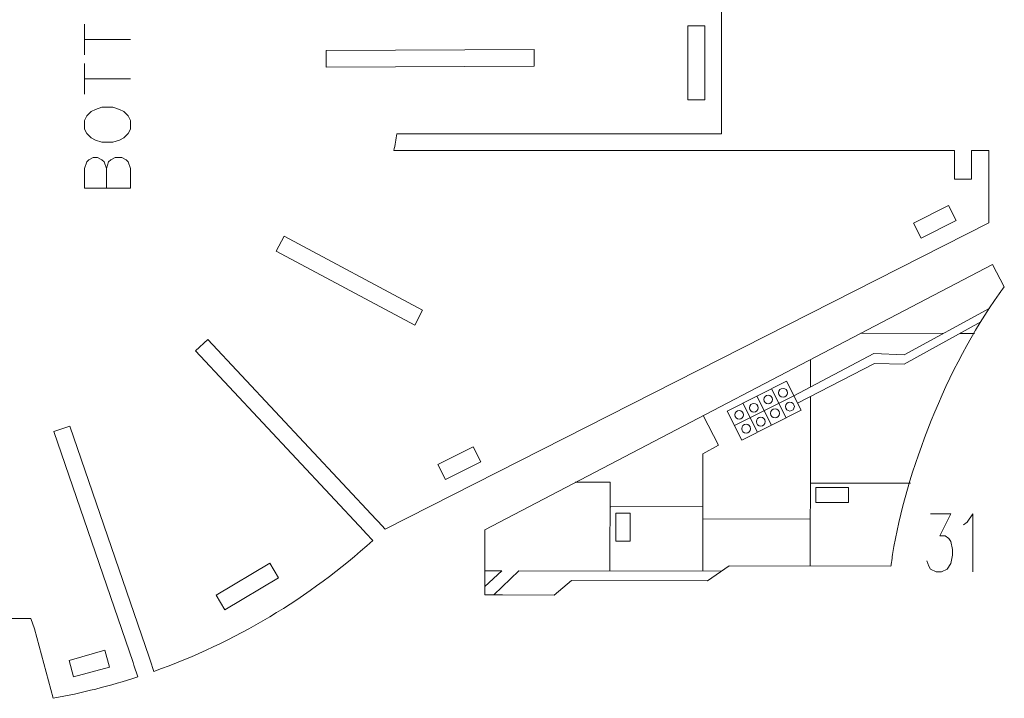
# Model space of a CAD drawing. Header units: inches. Extents: x -6.8 to 6.9, y -4.9 to 4.9.
# Tile 2 of 3: x -0.7 to 6.9, y -4.9 to 0.3. Entities that reach past the tile are written whole.
import ezdxf

# ---------------------------------------------------------------- set-up
doc = ezdxf.new("R2010")
doc.units = ezdxf.units.IN
doc.header["$MEASUREMENT"] = 0
doc.layers.add('Layer 1', color=7, linetype='Continuous')

msp = doc.modelspace()

# ---------------------------------------------------------------- linework, layer by layer
at = {"layer": 'Layer 1', "lineweight": 9}
for points, knots in [([(4.6343, -0.5701), (4.6343, -0.5701), (4.744, -0.5701), (4.744, -0.5701), (4.744, -0.5701), (4.744, -0.5701), (4.744, 0.5262), (4.744, 0.5262), (4.744, 0.5262), (4.744, 0.5262), (4.6343, 0.5262), (4.6343, 0.5262)], [0, 0, 0, 0, 0.25, 0.25, 0.25, 0.25, 0.5, 0.5, 0.5, 0.5, 1, 1, 1, 1]), ([(4.6134, -0.3097), (4.6134, -0.3097), (4.4834, -0.3097), (4.4834, -0.3097), (4.4834, -0.3097), (4.4834, -0.3097), (4.4834, 0.2611), (4.4834, 0.2611), (4.4834, 0.2611), (4.4834, 0.2611), (4.6134, 0.2611), (4.6134, 0.2611), (4.6134, 0.2611), (4.6134, 0.2611), (4.6134, -0.3097), (4.6134, -0.3097)], [0, 0, 0, 0, 0.2, 0.2, 0.2, 0.2, 0.4, 0.4, 0.4, 0.4, 0.6, 0.6, 0.6, 0.6, 1, 1, 1, 1]), ([(1.7006, -0.0574), (1.7006, -0.0574), (1.6999, 0.0726), (1.6999, 0.0726), (1.6999, 0.0726), (1.6999, 0.0726), (3.3013, 0.0802), (3.3013, 0.0802), (3.3013, 0.0802), (3.3013, 0.0802), (3.3019, -0.0498), (3.3019, -0.0498), (3.3019, -0.0498), (3.3019, -0.0498), (1.7006, -0.0574), (1.7006, -0.0574)], [0, 0, 0, 0, 0.2, 0.2, 0.2, 0.2, 0.4, 0.4, 0.4, 0.4, 0.6, 0.6, 0.6, 0.6, 1, 1, 1, 1]), ([(3.034, -0.6992), (3.034, -0.6992), (2.2208, -0.6992), (2.2208, -0.6992), (2.2208, -0.6992), (2.2293, -0.6563), (2.2371, -0.6133), (2.244, -0.5701), (2.244, -0.5701), (2.244, -0.5701), (3.034, -0.5701), (3.034, -0.5701)], [0, 0, 0, 0, 0.25, 0.25, 0.25, 0.25, 0.5, 0.5, 0.5, 0.5, 1, 1, 1, 1]), ([(2.0995, -3.5571), (2.0995, -3.5571), (2.1539, -3.6153), (2.1539, -3.6153), (2.1539, -3.6153), (2.1539, -3.6153), (6.7994, -1.2562), (6.7994, -1.2562), (6.7994, -1.2562), (6.7994, -1.2562), (6.7994, -0.6992), (6.7994, -0.6992), (6.7994, -0.6992), (6.7994, -0.6992), (6.6674, -0.6998), (6.6674, -0.6998), (6.6674, -0.6998), (6.6674, -0.6998), (6.6676, -0.7404), (6.6676, -0.7404)], [0, 0, 0, 0, 0.166667, 0.166667, 0.166667, 0.166667, 0.333333, 0.333333, 0.333333, 0.333333, 0.5, 0.5, 0.5, 0.5, 0.666667, 0.666667, 0.666667, 0.666667, 1, 1, 1, 1]), ([(6.5374, -0.7404), (6.5374, -0.7404), (6.5374, -0.6992), (6.5374, -0.6992), (6.5374, -0.6992), (6.5374, -0.6992), (4.6343, -0.6992), (4.6343, -0.6992)], [0, 0, 0, 0, 0.333333, 0.333333, 0.333333, 0.333333, 1, 1, 1, 1]), ([(6.6682, -0.8745), (6.6682, -0.8745), (6.6684, -0.9191), (6.6684, -0.9191), (6.6684, -0.9191), (6.6684, -0.9191), (6.5374, -0.9191), (6.5374, -0.9191), (6.5374, -0.9191), (6.5374, -0.9191), (6.5374, -0.8745), (6.5374, -0.8745)], [0, 0, 0, 0, 0.25, 0.25, 0.25, 0.25, 0.5, 0.5, 0.5, 0.5, 1, 1, 1, 1]), ([(6.549, -1.2375), (6.549, -1.2375), (6.2799, -1.3742), (6.2799, -1.3742), (6.2799, -1.3742), (6.2799, -1.3742), (6.2212, -1.2587), (6.2212, -1.2587), (6.2212, -1.2587), (6.2212, -1.2587), (6.4904, -1.122), (6.4904, -1.122), (6.4904, -1.122), (6.4904, -1.122), (6.549, -1.2375), (6.549, -1.2375)], [0, 0, 0, 0, 0.2, 0.2, 0.2, 0.2, 0.4, 0.4, 0.4, 0.4, 0.6, 0.6, 0.6, 0.6, 1, 1, 1, 1]), ([(1.3139, -1.4747), (1.3139, -1.4747), (1.375, -1.3599), (1.375, -1.3599), (1.375, -1.3599), (1.375, -1.3599), (2.442, -1.9284), (2.442, -1.9284), (2.442, -1.9284), (2.442, -1.9284), (2.3809, -2.0431), (2.3809, -2.0431), (2.3809, -2.0431), (2.3809, -2.0431), (1.3139, -1.4747), (1.3139, -1.4747)], [0, 0, 0, 0, 0.2, 0.2, 0.2, 0.2, 0.4, 0.4, 0.4, 0.4, 0.6, 0.6, 0.6, 0.6, 1, 1, 1, 1]), ([(6.9197, -1.748), (6.9197, -1.748), (6.8301, -1.5764), (6.8301, -1.5764), (6.8301, -1.5764), (6.8301, -1.5764), (2.9209, -3.6191), (2.9209, -3.6191), (2.9209, -3.6191), (2.9209, -3.6191), (2.9201, -4.1215), (2.9201, -4.1215), (2.9201, -4.1215), (2.9201, -4.1215), (2.9912, -4.1216), (2.9912, -4.1216)], [0, 0, 0, 0, 0.2, 0.2, 0.2, 0.2, 0.4, 0.4, 0.4, 0.4, 0.6, 0.6, 0.6, 0.6, 1, 1, 1, 1]), ([(1.989, -3.6293), (1.989, -3.6293), (0.6945, -2.2429), (0.6945, -2.2429), (0.6945, -2.2429), (0.6945, -2.2429), (0.7895, -2.1542), (0.7895, -2.1542), (0.7895, -2.1542), (0.7895, -2.1542), (2.0844, -3.5409), (2.0844, -3.5409)], [0, 0, 0, 0, 0.25, 0.25, 0.25, 0.25, 0.5, 0.5, 0.5, 0.5, 1, 1, 1, 1]), ([(0.2126, -4.6412), (0.2126, -4.6412), (-0.3967, -2.8629), (-0.3967, -2.8629), (-0.3967, -2.8629), (-0.3967, -2.8629), (-0.2738, -2.8208), (-0.2738, -2.8208), (-0.2738, -2.8208), (-0.2738, -2.8208), (0.3366, -4.602), (0.3366, -4.602)], [0, 0, 0, 0, 0.25, 0.25, 0.25, 0.25, 0.5, 0.5, 0.5, 0.5, 1, 1, 1, 1]), ([(2.6187, -3.2334), (2.6187, -3.2334), (2.56, -3.1179), (2.56, -3.1179), (2.56, -3.1179), (2.56, -3.1179), (2.8303, -2.9807), (2.8303, -2.9807), (2.8303, -2.9807), (2.8303, -2.9807), (2.8889, -3.0962), (2.8889, -3.0962), (2.8889, -3.0962), (2.8889, -3.0962), (2.6187, -3.2334), (2.6187, -3.2334)], [0, 0, 0, 0, 0.2, 0.2, 0.2, 0.2, 0.4, 0.4, 0.4, 0.4, 0.6, 0.6, 0.6, 0.6, 1, 1, 1, 1]), ([(0.3438, -4.623), (0.3438, -4.623), (0.3738, -4.7105), (0.3738, -4.7105), (0.3738, -4.7105), (0.9962, -4.4891), (1.5684, -4.1467), (2.0577, -3.7028), (2.0577, -3.7028), (2.0577, -3.7028), (2.0041, -3.6454), (2.0041, -3.6454)], [0, 0, 0, 0, 0.25, 0.25, 0.25, 0.25, 0.5, 0.5, 0.5, 0.5, 1, 1, 1, 1]), ([(0.8528, -4.1243), (0.8528, -4.1243), (1.2655, -3.8773), (1.2655, -3.8773), (1.2655, -3.8773), (1.2655, -3.8773), (1.3323, -3.9889), (1.3323, -3.9889), (1.3323, -3.9889), (1.3323, -3.9889), (0.9196, -4.2359), (0.9196, -4.2359), (0.9196, -4.2359), (0.9196, -4.2359), (0.8528, -4.1243), (0.8528, -4.1243)], [0, 0, 0, 0, 0.2, 0.2, 0.2, 0.2, 0.4, 0.4, 0.4, 0.4, 0.6, 0.6, 0.6, 0.6, 1, 1, 1, 1]), ([(3.0578, -4.1217), (3.0578, -4.1217), (3.4554, -4.1223), (3.4554, -4.1223), (3.4554, -4.1223), (3.4554, -4.1223), (3.5871, -4.0097), (3.5871, -4.0097), (3.5871, -4.0097), (3.5871, -4.0097), (4.6359, -4.0124), (4.6359, -4.0124), (4.6359, -4.0124), (4.6359, -4.0124), (4.8029, -3.8987), (4.8029, -3.8987), (4.8029, -3.8987), (4.8029, -3.8987), (6.0471, -3.9005), (6.0471, -3.9005), (6.0471, -3.9005), (6.0482, -3.892), (6.0493, -3.8835), (6.0505, -3.875)], [0, 0, 0, 0, 0.142857, 0.142857, 0.142857, 0.142857, 0.285714, 0.285714, 0.285714, 0.285714, 0.428571, 0.428571, 0.428571, 0.428571, 0.571429, 0.571429, 0.571429, 0.571429, 0.714286, 0.714286, 0.714286, 0.714286, 1, 1, 1, 1]), ([(-1.2438, -4.247), (-1.2438, -4.247), (-1.2438, -4.3041), (-1.2438, -4.3041), (-1.2438, -4.3041), (-1.2438, -4.3041), (-1.085, -4.3041), (-1.085, -4.3041), (-1.085, -4.3041), (-1.085, -4.3041), (-0.5739, -4.3041), (-0.5739, -4.3041), (-0.5739, -4.3041), (-0.5739, -4.3041), (-0.5466, -4.3822), (-0.5466, -4.3822), (-0.5466, -4.3822), (-0.5466, -4.3822), (-0.4019, -4.918), (-0.4019, -4.918), (-0.4019, -4.918), (-0.1809, -4.8776), (0.0372, -4.8223), (0.2508, -4.7525), (0.2508, -4.7525), (0.2508, -4.7525), (0.2198, -4.6621), (0.2198, -4.6621)], [0, 0, 0, 0, 0.125, 0.125, 0.125, 0.125, 0.25, 0.25, 0.25, 0.25, 0.375, 0.375, 0.375, 0.375, 0.5, 0.5, 0.5, 0.5, 0.625, 0.625, 0.625, 0.625, 0.75, 0.75, 0.75, 0.75, 1, 1, 1, 1]), ([(-0.2461, -4.7526), (-0.2461, -4.7526), (-0.28, -4.627), (-0.28, -4.627), (-0.28, -4.627), (-0.28, -4.627), (-0.0051, -4.5473), (-0.0051, -4.5473), (-0.0051, -4.5473), (-0.0051, -4.5473), (0.0326, -4.6774), (0.0326, -4.6774), (0.0326, -4.6774), (0.0326, -4.6774), (-0.2461, -4.7526), (-0.2461, -4.7526)], [0, 0, 0, 0, 0.2, 0.2, 0.2, 0.2, 0.4, 0.4, 0.4, 0.4, 0.6, 0.6, 0.6, 0.6, 1, 1, 1, 1])]:
    msp.add_open_spline(points, degree=3, knots=knots, dxfattribs=at)
at = {"layer": 'Layer 1', "color": 5, "lineweight": 9}
for points in [[(-0.1611, 0.0389), (-0.1611, 0.0389), (-0.1611, 0.275), (-0.1611, 0.275)], [(-0.1611, 0.1571), (-0.1611, 0.1571), (0.1928, 0.1571), (0.1928, 0.1571)], [(-0.1611, -0.2644), (-0.1611, -0.2644), (-0.1611, -0.0284), (-0.1611, -0.0284)], [(-0.1611, -0.1462), (-0.1611, -0.1462), (0.1928, -0.1462), (0.1928, -0.1462)], [(5.8156, -2.1066), (5.8156, -2.1066), (6.4502, -2.1079), (6.4502, -2.1079)], [(6.5788, -2.108), (6.5788, -2.108), (6.6901, -2.1082), (6.6901, -2.1082)], [(5.4271, -2.5202), (5.4271, -2.5202), (5.4275, -2.3093), (5.4275, -2.3093)], [(5.1283, -2.534), (5.1283, -2.534), (5.2408, -2.7573), (5.2408, -2.7573)], [(5.2993, -2.5879), (5.2993, -2.5879), (4.8435, -2.8175), (4.8435, -2.8175)], [(4.9067, -2.6457), (4.9067, -2.6457), (5.0192, -2.8689), (5.0192, -2.8689)], [(5.0151, -2.591), (5.0151, -2.591), (5.1276, -2.8143), (5.1276, -2.8143)], [(5.4264, -3.261), (5.4264, -3.261), (6.1973, -3.2618), (6.1973, -3.2618)], [(4.5989, -3.4397), (4.5989, -3.4397), (3.8898, -3.4428), (3.8898, -3.4428)], [(5.4261, -3.5371), (5.4261, -3.5371), (4.5991, -3.5351), (4.5991, -3.5351)], [(4.5995, -3.6697), (4.5995, -3.6697), (4.5978, -3.9374), (4.5978, -3.9374)], [(3.0523, -3.9361), (3.0523, -3.9361), (2.9194, -3.9362), (2.9194, -3.9362)], [(3.0523, -3.9361), (3.0523, -3.9361), (2.9202, -4.0564), (2.9202, -4.0564)], [(3.1828, -3.9362), (3.1828, -3.9362), (2.9912, -4.1216), (2.9912, -4.1216)], [(4.7458, -3.9376), (4.7458, -3.9376), (3.1828, -3.9362), (3.1828, -3.9362)]]:
    msp.add_open_spline(points, degree=3, dxfattribs=at)
for points, knots in [([(-0.1611, -0.534), (-0.1611, -0.534), (-0.144, -0.5678), (-0.144, -0.5678), (-0.144, -0.5678), (-0.144, -0.5678), (-0.1105, -0.6013), (-0.1105, -0.6013), (-0.1105, -0.6013), (-0.1105, -0.6013), (-0.0767, -0.6184), (-0.0767, -0.6184), (-0.0767, -0.6184), (-0.0767, -0.6184), (-0.0262, -0.6351), (-0.0262, -0.6351), (-0.0262, -0.6351), (-0.0262, -0.6351), (0.0582, -0.6351), (0.0582, -0.6351), (0.0582, -0.6351), (0.0582, -0.6351), (0.1088, -0.6184), (0.1088, -0.6184), (0.1088, -0.6184), (0.1088, -0.6184), (0.1423, -0.6013), (0.1423, -0.6013), (0.1423, -0.6013), (0.1423, -0.6013), (0.1761, -0.5678), (0.1761, -0.5678), (0.1761, -0.5678), (0.1761, -0.5678), (0.1928, -0.534), (0.1928, -0.534), (0.1928, -0.534), (0.1928, -0.534), (0.1928, -0.4667), (0.1928, -0.4667), (0.1928, -0.4667), (0.1928, -0.4667), (0.1761, -0.4329), (0.1761, -0.4329), (0.1761, -0.4329), (0.1761, -0.4329), (0.1423, -0.399), (0.1423, -0.399), (0.1423, -0.399), (0.1423, -0.399), (0.1088, -0.3823), (0.1088, -0.3823), (0.1088, -0.3823), (0.1088, -0.3823), (0.0582, -0.3655), (0.0582, -0.3655), (0.0582, -0.3655), (0.0582, -0.3655), (-0.0262, -0.3655), (-0.0262, -0.3655), (-0.0262, -0.3655), (-0.0262, -0.3655), (-0.0767, -0.3823), (-0.0767, -0.3823), (-0.0767, -0.3823), (-0.0767, -0.3823), (-0.1105, -0.399), (-0.1105, -0.399), (-0.1105, -0.399), (-0.1105, -0.399), (-0.144, -0.4329), (-0.144, -0.4329), (-0.144, -0.4329), (-0.144, -0.4329), (-0.1611, -0.4667), (-0.1611, -0.4667), (-0.1611, -0.4667), (-0.1611, -0.4667), (-0.1611, -0.534), (-0.1611, -0.534)], [0, 0, 0, 0, 0.047619, 0.047619, 0.047619, 0.047619, 0.095238, 0.095238, 0.095238, 0.095238, 0.142857, 0.142857, 0.142857, 0.142857, 0.190476, 0.190476, 0.190476, 0.190476, 0.238095, 0.238095, 0.238095, 0.238095, 0.285714, 0.285714, 0.285714, 0.285714, 0.333333, 0.333333, 0.333333, 0.333333, 0.380952, 0.380952, 0.380952, 0.380952, 0.428571, 0.428571, 0.428571, 0.428571, 0.47619, 0.47619, 0.47619, 0.47619, 0.52381, 0.52381, 0.52381, 0.52381, 0.571429, 0.571429, 0.571429, 0.571429, 0.619048, 0.619048, 0.619048, 0.619048, 0.666667, 0.666667, 0.666667, 0.666667, 0.714286, 0.714286, 0.714286, 0.714286, 0.761905, 0.761905, 0.761905, 0.761905, 0.809524, 0.809524, 0.809524, 0.809524, 0.857143, 0.857143, 0.857143, 0.857143, 0.904762, 0.904762, 0.904762, 0.904762, 1, 1, 1, 1]), ([(0.1928, -0.989), (0.1928, -0.989), (-0.1611, -0.989), (-0.1611, -0.989), (-0.1611, -0.989), (-0.1611, -0.989), (-0.1611, -0.8374), (-0.1611, -0.8374), (-0.1611, -0.8374), (-0.1611, -0.8374), (-0.144, -0.7868), (-0.144, -0.7868), (-0.144, -0.7868), (-0.144, -0.7868), (-0.1273, -0.77), (-0.1273, -0.77), (-0.1273, -0.77), (-0.1273, -0.77), (-0.0935, -0.753), (-0.0935, -0.753), (-0.0935, -0.753), (-0.0935, -0.753), (-0.06, -0.753), (-0.06, -0.753), (-0.06, -0.753), (-0.06, -0.753), (-0.0262, -0.77), (-0.0262, -0.77), (-0.0262, -0.77), (-0.0262, -0.77), (-0.0094, -0.7868), (-0.0094, -0.7868), (-0.0094, -0.7868), (-0.0094, -0.7868), (0.0077, -0.8374), (0.0077, -0.8374)], [0, 0, 0, 0, 0.1, 0.1, 0.1, 0.1, 0.2, 0.2, 0.2, 0.2, 0.3, 0.3, 0.3, 0.3, 0.4, 0.4, 0.4, 0.4, 0.5, 0.5, 0.5, 0.5, 0.6, 0.6, 0.6, 0.6, 0.7, 0.7, 0.7, 0.7, 0.8, 0.8, 0.8, 0.8, 1, 1, 1, 1]), ([(0.0077, -0.989), (0.0077, -0.989), (0.0077, -0.8374), (0.0077, -0.8374), (0.0077, -0.8374), (0.0077, -0.8374), (0.0244, -0.7868), (0.0244, -0.7868), (0.0244, -0.7868), (0.0244, -0.7868), (0.0412, -0.77), (0.0412, -0.77), (0.0412, -0.77), (0.0412, -0.77), (0.075, -0.753), (0.075, -0.753), (0.075, -0.753), (0.075, -0.753), (0.1255, -0.753), (0.1255, -0.753), (0.1255, -0.753), (0.1255, -0.753), (0.1593, -0.77), (0.1593, -0.77), (0.1593, -0.77), (0.1593, -0.77), (0.1761, -0.7868), (0.1761, -0.7868), (0.1761, -0.7868), (0.1761, -0.7868), (0.1928, -0.8374), (0.1928, -0.8374), (0.1928, -0.8374), (0.1928, -0.8374), (0.1928, -0.989), (0.1928, -0.989)], [0, 0, 0, 0, 0.1, 0.1, 0.1, 0.1, 0.2, 0.2, 0.2, 0.2, 0.3, 0.3, 0.3, 0.3, 0.4, 0.4, 0.4, 0.4, 0.5, 0.5, 0.5, 0.5, 0.6, 0.6, 0.6, 0.6, 0.7, 0.7, 0.7, 0.7, 0.8, 0.8, 0.8, 0.8, 1, 1, 1, 1]), ([(5.2163, -2.5306), (5.1976, -2.5306), (5.1824, -2.5458), (5.1824, -2.5645), (5.1824, -2.5645), (5.1824, -2.5831), (5.1976, -2.5983), (5.2163, -2.5983), (5.2163, -2.5983), (5.2349, -2.5984), (5.2501, -2.5832), (5.2501, -2.5645), (5.2501, -2.5645), (5.2502, -2.5458), (5.235, -2.5306), (5.2163, -2.5306)], [0, 0, 0, 0, 0.2, 0.2, 0.2, 0.2, 0.4, 0.4, 0.4, 0.4, 0.6, 0.6, 0.6, 0.6, 1, 1, 1, 1]), ([(4.9916, -2.6464), (4.9729, -2.6464), (4.9578, -2.6615), (4.9577, -2.6802), (4.9577, -2.6802), (4.9577, -2.6989), (4.9729, -2.7141), (4.9916, -2.7141), (4.9916, -2.7141), (5.0103, -2.7141), (5.0254, -2.699), (5.0255, -2.6803), (5.0255, -2.6803), (5.0255, -2.6616), (5.0103, -2.6464), (4.9916, -2.6464)], [0, 0, 0, 0, 0.2, 0.2, 0.2, 0.2, 0.4, 0.4, 0.4, 0.4, 0.6, 0.6, 0.6, 0.6, 1, 1, 1, 1]), ([(5.1016, -2.5826), (5.0829, -2.5825), (5.0678, -2.5977), (5.0677, -2.6164), (5.0677, -2.6164), (5.0677, -2.6351), (5.0829, -2.6502), (5.1016, -2.6503), (5.1016, -2.6503), (5.1203, -2.6503), (5.1354, -2.6351), (5.1354, -2.6164), (5.1354, -2.6164), (5.1355, -2.5977), (5.1203, -2.5826), (5.1016, -2.5826)], [0, 0, 0, 0, 0.2, 0.2, 0.2, 0.2, 0.4, 0.4, 0.4, 0.4, 0.6, 0.6, 0.6, 0.6, 1, 1, 1, 1]), ([(5.2696, -2.6375), (5.2509, -2.6374), (5.2357, -2.6526), (5.2357, -2.6713), (5.2357, -2.6713), (5.2357, -2.69), (5.2508, -2.7051), (5.2695, -2.7052), (5.2695, -2.7052), (5.2882, -2.7052), (5.3034, -2.69), (5.3034, -2.6713), (5.3034, -2.6713), (5.3034, -2.6526), (5.2883, -2.6375), (5.2696, -2.6375)], [0, 0, 0, 0, 0.2, 0.2, 0.2, 0.2, 0.4, 0.4, 0.4, 0.4, 0.6, 0.6, 0.6, 0.6, 1, 1, 1, 1]), ([(5.4258, -3.8996), (5.4258, -3.8996), (5.4266, -3.0162), (5.4266, -3.0162), (5.4266, -3.0162), (5.4266, -3.0162), (5.4271, -2.5937), (5.4271, -2.5937)], [0, 0, 0, 0, 0.333333, 0.333333, 0.333333, 0.333333, 1, 1, 1, 1]), ([(4.8788, -2.7006), (4.8601, -2.7006), (4.8449, -2.7157), (4.8449, -2.7344), (4.8449, -2.7344), (4.8449, -2.7531), (4.86, -2.7683), (4.8787, -2.7683), (4.8787, -2.7683), (4.8974, -2.7683), (4.9126, -2.7532), (4.9126, -2.7345), (4.9126, -2.7345), (4.9126, -2.7158), (4.8975, -2.7006), (4.8788, -2.7006)], [0, 0, 0, 0, 0.2, 0.2, 0.2, 0.2, 0.4, 0.4, 0.4, 0.4, 0.6, 0.6, 0.6, 0.6, 1, 1, 1, 1]), ([(5.1549, -2.6894), (5.1362, -2.6894), (5.121, -2.7045), (5.121, -2.7232), (5.121, -2.7232), (5.121, -2.7419), (5.1361, -2.7571), (5.1548, -2.7571), (5.1548, -2.7571), (5.1735, -2.7571), (5.1887, -2.742), (5.1887, -2.7233), (5.1887, -2.7233), (5.1887, -2.7046), (5.1736, -2.6894), (5.1549, -2.6894)], [0, 0, 0, 0, 0.2, 0.2, 0.2, 0.2, 0.4, 0.4, 0.4, 0.4, 0.6, 0.6, 0.6, 0.6, 1, 1, 1, 1]), ([(4.5995, -3.6697), (4.5995, -3.6697), (4.5978, -3.0363), (4.5978, -3.0363), (4.5978, -3.0363), (4.5978, -3.0363), (4.7184, -2.9687), (4.7184, -2.9687), (4.7184, -2.9687), (4.7184, -2.9687), (4.6018, -2.7408), (4.6018, -2.7408)], [0, 0, 0, 0, 0.25, 0.25, 0.25, 0.25, 0.5, 0.5, 0.5, 0.5, 1, 1, 1, 1]), ([(5.0449, -2.7532), (5.0262, -2.7532), (5.0111, -2.7684), (5.011, -2.7871), (5.011, -2.7871), (5.011, -2.8058), (5.0262, -2.8209), (5.0449, -2.8209), (5.0449, -2.8209), (5.0636, -2.821), (5.0787, -2.8058), (5.0787, -2.7871), (5.0787, -2.7871), (5.0788, -2.7684), (5.0636, -2.7533), (5.0449, -2.7532)], [0, 0, 0, 0, 0.2, 0.2, 0.2, 0.2, 0.4, 0.4, 0.4, 0.4, 0.6, 0.6, 0.6, 0.6, 1, 1, 1, 1]), ([(4.9321, -2.8074), (4.9134, -2.8074), (4.8982, -2.8226), (4.8982, -2.8413), (4.8982, -2.8413), (4.8981, -2.86), (4.9133, -2.8751), (4.932, -2.8751), (4.932, -2.8751), (4.9507, -2.8752), (4.9659, -2.86), (4.9659, -2.8413), (4.9659, -2.8413), (4.9659, -2.8226), (4.9508, -2.8075), (4.9321, -2.8074)], [0, 0, 0, 0, 0.2, 0.2, 0.2, 0.2, 0.4, 0.4, 0.4, 0.4, 0.6, 0.6, 0.6, 0.6, 1, 1, 1, 1]), ([(3.6159, -3.2531), (3.6159, -3.2531), (3.8848, -3.2534), (3.8848, -3.2534), (3.8848, -3.2534), (3.8848, -3.2534), (3.8841, -3.9368), (3.8841, -3.9368)], [0, 0, 0, 0, 0.333333, 0.333333, 0.333333, 0.333333, 1, 1, 1, 1]), ([(5.4693, -3.2949), (5.4693, -3.2949), (5.7193, -3.2952), (5.7193, -3.2952), (5.7193, -3.2952), (5.7193, -3.2952), (5.7192, -3.4098), (5.7192, -3.4098), (5.7192, -3.4098), (5.7192, -3.4098), (5.4692, -3.4095), (5.4692, -3.4095), (5.4692, -3.4095), (5.4692, -3.4095), (5.4693, -3.2949), (5.4693, -3.2949)], [0, 0, 0, 0, 0.2, 0.2, 0.2, 0.2, 0.4, 0.4, 0.4, 0.4, 0.6, 0.6, 0.6, 0.6, 1, 1, 1, 1])]:
    msp.add_open_spline(points, degree=3, knots=knots, dxfattribs=at)
at = {"layer": 'Layer 1', "color": 1, "lineweight": 9}
for points in [[(3.034, -0.5701), (3.034, -0.5701), (3.0561, -0.5701), (3.0561, -0.5701)], [(4.6121, -0.5701), (4.6121, -0.5701), (4.6343, -0.5701), (4.6343, -0.5701)], [(3.034, -0.6992), (3.034, -0.6992), (3.0561, -0.6992), (3.0561, -0.6992)], [(4.6121, -0.6992), (4.6121, -0.6992), (4.6343, -0.6992), (4.6343, -0.6992)], [(6.5375, -0.7626), (6.5375, -0.7626), (6.5374, -0.7404), (6.5374, -0.7404)], [(6.6677, -0.7626), (6.6677, -0.7626), (6.6676, -0.7404), (6.6676, -0.7404)], [(6.5375, -0.8745), (6.5375, -0.8745), (6.5374, -0.8524), (6.5374, -0.8524)], [(6.6677, -0.8745), (6.6677, -0.8745), (6.6676, -0.8524), (6.6676, -0.8524)], [(6.8805, -1.8018), (6.8805, -1.8018), (6.8935, -1.7839), (6.8935, -1.7839)], [(6.9067, -1.7659), (6.9067, -1.7659), (6.9197, -1.748), (6.9197, -1.748)], [(2.0995, -3.5571), (2.0995, -3.5571), (2.0844, -3.5409), (2.0844, -3.5409)], [(2.0041, -3.6454), (2.0041, -3.6454), (1.989, -3.6293), (1.989, -3.6293)], [(6.0505, -3.8749), (6.0505, -3.8749), (6.0536, -3.853), (6.0536, -3.853)], [(6.0567, -3.831), (6.0567, -3.831), (6.0598, -3.809), (6.0598, -3.809)], [(2.9912, -4.1216), (2.9912, -4.1216), (3.0134, -4.1216), (3.0134, -4.1216)], [(3.0357, -4.1216), (3.0357, -4.1216), (3.0578, -4.1216), (3.0578, -4.1216)], [(0.3438, -4.623), (0.3438, -4.623), (0.3366, -4.602), (0.3366, -4.602)], [(0.2198, -4.6621), (0.2198, -4.6621), (0.2126, -4.6412), (0.2126, -4.6412)]]:
    msp.add_open_spline(points, degree=3, dxfattribs=at)
at = {"layer": 'Layer 1', "lineweight": 9}
for points in [[(3.0561, -0.5701), (3.0561, -0.5701), (4.6121, -0.5701), (4.6121, -0.5701)], [(4.6121, -0.6992), (4.6121, -0.6992), (3.0561, -0.6992), (3.0561, -0.6992)], [(6.5374, -0.8524), (6.5374, -0.8524), (6.5374, -0.7626), (6.5374, -0.7626)], [(6.6677, -0.7626), (6.6677, -0.7626), (6.6681, -0.8524), (6.6681, -0.8524)], [(6.0603, -3.8091), (6.1609, -3.1755), (6.4784, -2.3639), (6.8805, -1.8017)], [(6.8934, -1.7838), (6.8978, -1.7778), (6.9022, -1.7718), (6.9066, -1.7658)], [(6.0536, -3.853), (6.0547, -3.8457), (6.0557, -3.8384), (6.0569, -3.831)], [(3.0134, -4.1216), (3.0134, -4.1216), (3.0357, -4.1217), (3.0357, -4.1217)]]:
    msp.add_open_spline(points, degree=3, dxfattribs=at)
at = {"layer": 'Layer 1', "color": 1, "lineweight": 9}
for points, knots in [([(5.2993, -2.5879), (5.2993, -2.5879), (5.9157, -2.2615), (5.9157, -2.2615), (5.9157, -2.2615), (5.9157, -2.2615), (6.15, -2.2722), (6.15, -2.2722), (6.15, -2.2722), (6.15, -2.2722), (6.8078, -1.9122), (6.8078, -1.9122)], [0, 0, 0, 0, 0.25, 0.25, 0.25, 0.25, 0.5, 0.5, 0.5, 0.5, 1, 1, 1, 1]), ([(6.74, -2.0189), (6.74, -2.0189), (6.1499, -2.3451), (6.1499, -2.3451), (6.1499, -2.3451), (6.1499, -2.3451), (5.9195, -2.3403), (5.9195, -2.3403), (5.9195, -2.3403), (5.9195, -2.3403), (5.3279, -2.6447), (5.3279, -2.6447)], [0, 0, 0, 0, 0.25, 0.25, 0.25, 0.25, 0.5, 0.5, 0.5, 0.5, 1, 1, 1, 1]), ([(5.2431, -2.4762), (5.2431, -2.4762), (4.7872, -2.7059), (4.7872, -2.7059), (4.7872, -2.7059), (4.7872, -2.7059), (4.8997, -2.9291), (4.8997, -2.9291), (4.8997, -2.9291), (4.8997, -2.9291), (5.3555, -2.6995), (5.3555, -2.6995), (5.3555, -2.6995), (5.3555, -2.6995), (5.2431, -2.4762), (5.2431, -2.4762)], [0, 0, 0, 0, 0.2, 0.2, 0.2, 0.2, 0.4, 0.4, 0.4, 0.4, 0.6, 0.6, 0.6, 0.6, 1, 1, 1, 1]), ([(3.9297, -3.4928), (3.9297, -3.4928), (4.0404, -3.4929), (4.0404, -3.4929), (4.0404, -3.4929), (4.0404, -3.4929), (4.0402, -3.7081), (4.0402, -3.7081), (4.0402, -3.7081), (4.0402, -3.7081), (3.9295, -3.708), (3.9295, -3.708), (3.9295, -3.708), (3.9295, -3.708), (3.9297, -3.4928), (3.9297, -3.4928)], [0, 0, 0, 0, 0.2, 0.2, 0.2, 0.2, 0.4, 0.4, 0.4, 0.4, 0.6, 0.6, 0.6, 0.6, 1, 1, 1, 1]), ([(6.3518, -3.4971), (6.3518, -3.4971), (6.5074, -3.4971), (6.5074, -3.4971), (6.5074, -3.4971), (6.5074, -3.4971), (6.4226, -3.6673), (6.4226, -3.6673), (6.4226, -3.6673), (6.4226, -3.6673), (6.465, -3.6673), (6.465, -3.6673), (6.465, -3.6673), (6.465, -3.6673), (6.4934, -3.6883), (6.4934, -3.6883), (6.4934, -3.6883), (6.4934, -3.6883), (6.5074, -3.7093), (6.5074, -3.7093), (6.5074, -3.7093), (6.5074, -3.7093), (6.5214, -3.7731), (6.5214, -3.7731), (6.5214, -3.7731), (6.5214, -3.7731), (6.5214, -3.8158), (6.5214, -3.8158), (6.5214, -3.8158), (6.5214, -3.8158), (6.5074, -3.8795), (6.5074, -3.8795), (6.5074, -3.8795), (6.5074, -3.8795), (6.479, -3.9222), (6.479, -3.9222), (6.479, -3.9222), (6.479, -3.9222), (6.4366, -3.9432), (6.4366, -3.9432), (6.4366, -3.9432), (6.4366, -3.9432), (6.3942, -3.9432), (6.3942, -3.9432), (6.3942, -3.9432), (6.3942, -3.9432), (6.3518, -3.9222), (6.3518, -3.9222), (6.3518, -3.9222), (6.3518, -3.9222), (6.3378, -3.9005), (6.3378, -3.9005), (6.3378, -3.9005), (6.3378, -3.9005), (6.3238, -3.8584), (6.3238, -3.8584)], [0, 0, 0, 0, 0.066667, 0.066667, 0.066667, 0.066667, 0.133333, 0.133333, 0.133333, 0.133333, 0.2, 0.2, 0.2, 0.2, 0.266667, 0.266667, 0.266667, 0.266667, 0.333333, 0.333333, 0.333333, 0.333333, 0.4, 0.4, 0.4, 0.4, 0.466667, 0.466667, 0.466667, 0.466667, 0.533333, 0.533333, 0.533333, 0.533333, 0.6, 0.6, 0.6, 0.6, 0.666667, 0.666667, 0.666667, 0.666667, 0.733333, 0.733333, 0.733333, 0.733333, 0.8, 0.8, 0.8, 0.8, 0.866667, 0.866667, 0.866667, 0.866667, 1, 1, 1, 1]), ([(6.6062, -3.5819), (6.6062, -3.5819), (6.6347, -3.5609), (6.6347, -3.5609), (6.6347, -3.5609), (6.6347, -3.5609), (6.6771, -3.4971), (6.6771, -3.4971), (6.6771, -3.4971), (6.6771, -3.4971), (6.6771, -3.9432), (6.6771, -3.9432)], [0, 0, 0, 0, 0.25, 0.25, 0.25, 0.25, 0.5, 0.5, 0.5, 0.5, 1, 1, 1, 1])]:
    msp.add_open_spline(points, degree=3, knots=knots, dxfattribs=at)

doc.saveas('drawing.dxf')
